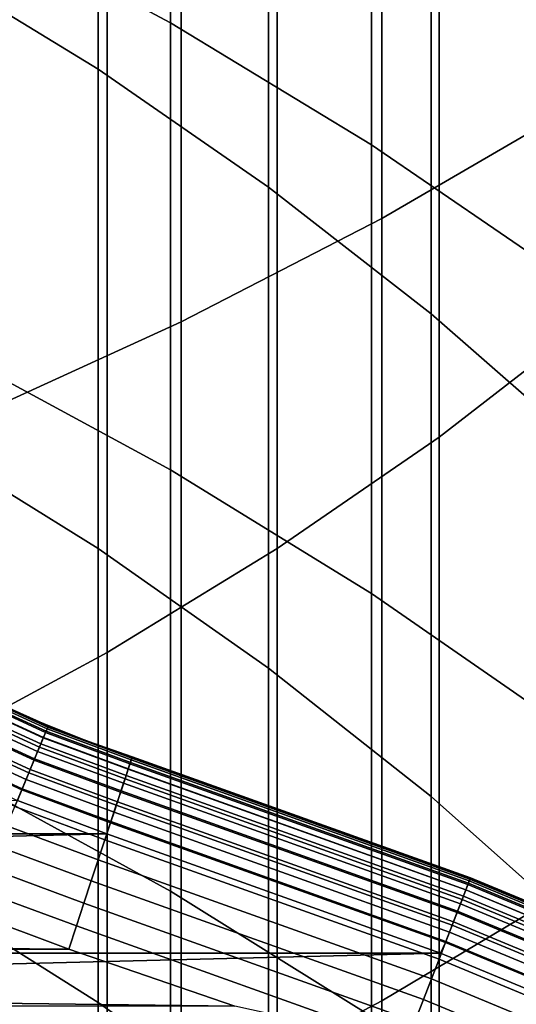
# Model space of a CAD drawing. Header units: metres. Extents: x -28 to 70, y -218 to 28.
# Tile 104 of 256: x 5.28 to 6.51, y -183.75 to -181.32. Entities that reach past the tile are written whole.
import ezdxf

# ---------------------------------------------------------------- set-up
doc = ezdxf.new("R2010")
doc.units = ezdxf.units.M
doc.layers.add('solid_10_261_432_XXX', color=7, linetype='CONTINUOUS')

msp = doc.modelspace()

# ---------------------------------------------------------------- linework, layer by layer
at = {"layer": 'solid_10_261_432_XXX'}
for points in [[(6.176596, -179.819534, 459.279053), (6.176596, -181.813889, 457.051788), (6.651737, -181.537262, 456.810852), (6.651737, -179.549637, 459.030609)], [(5.681269, -180.069016, 459.508728), (5.681269, -182.069611, 457.274475), (6.176596, -181.813889, 457.051788), (6.176596, -179.819534, 459.279053)], [(5.65451, -180.166321, 429.183838), (5.65451, -181.331299, 426.958435), (5.139678, -181.055878, 426.819061), (5.139678, -179.894852, 429.036926)], [(5.036238, -179.934921, 431.950439), (5.036238, -181.176208, 429.730377), (5.475811, -181.44548, 429.876099), (5.475811, -180.200073, 432.103546)], [(5.167373, -180.297256, 459.718842), (5.167373, -182.303558, 457.478241), (5.681269, -182.069611, 457.274475), (5.681269, -180.069016, 459.508728)], [(6.150862, -180.463226, 429.344513), (6.150862, -181.632507, 427.11087), (5.65451, -181.331299, 426.958435), (5.65451, -180.166321, 429.183838)], [(6.69661, -180.167831, 455.618225), (6.69661, -182.061188, 453.382751), (6.318093, -182.353806, 453.623718), (6.318093, -180.45369, 455.867188)], [(5.475811, -180.200073, 432.103546), (5.475811, -181.44548, 429.876099), (5.896819, -181.736801, 430.033752), (5.896819, -180.486938, 432.269165)], [(6.318093, -180.45369, 455.867188), (6.318093, -182.353806, 453.623718), (5.918155, -182.628906, 453.850311), (5.918155, -180.722458, 456.101257)], [(6.627111, -180.784576, 429.518433), (6.627111, -181.958542, 427.275848), (6.150862, -181.632507, 427.11087), (6.150862, -180.463226, 429.344513)], [(5.896819, -180.486938, 432.269165), (5.896819, -181.736801, 430.033752), (6.297833, -182.049179, 430.202789), (6.297833, -180.794525, 432.446747)], [(5.918155, -180.722458, 456.101257), (5.918155, -182.628906, 453.850311), (5.498151, -182.885574, 454.061676), (5.498151, -180.973206, 456.319641)], [(6.297833, -180.794525, 432.446747), (6.297833, -182.049179, 430.202789), (6.677495, -182.381546, 430.38266), (6.677495, -181.121826, 432.635712)], [(5.498151, -180.973206, 456.319641), (5.498151, -182.885574, 454.061676), (5.059506, -183.122955, 454.257172), (5.059506, -181.205093, 456.521576)], [(5.65451, -181.331299, 426.958435), (5.65451, -182.434509, 424.701782), (5.139678, -182.15535, 424.570038), (5.139678, -181.055878, 426.819061)], [(5.036238, -181.176208, 429.730377), (5.036238, -182.355865, 427.476929), (5.475811, -182.629044, 427.615173), (5.475811, -181.44548, 429.876099)], [(6.150862, -181.632507, 427.11087), (6.150862, -182.739807, 424.845856), (5.65451, -182.434509, 424.701782), (5.65451, -181.331299, 426.958435)], [(5.475811, -181.44548, 429.876099), (5.475811, -182.629044, 427.615173), (5.896819, -182.924591, 427.76474), (5.896819, -181.736801, 430.033752)], [(6.176596, -181.813889, 457.051788), (6.176596, -183.746124, 454.770416), (6.651737, -183.462952, 454.537201), (6.651737, -181.537262, 456.810852)], [(6.627111, -181.958542, 427.275848), (6.627111, -183.070267, 425.001801), (6.150862, -182.739807, 424.845856), (6.150862, -181.632507, 427.11087)], [(5.896819, -181.736801, 430.033752), (5.896819, -182.924591, 427.76474), (6.297833, -183.241516, 427.92511), (6.297833, -182.049179, 430.202789)], [(5.681269, -182.069611, 457.274475), (5.681269, -184.007874, 454.985962), (6.176596, -183.746124, 454.770416), (6.176596, -181.813889, 457.051788)], [(6.297833, -182.049179, 430.202789), (6.297833, -183.241516, 427.92511), (6.677495, -183.57872, 428.095764), (6.677495, -182.381546, 430.38266)], [(5.167373, -182.303558, 457.478241), (5.167373, -184.247345, 455.183197), (5.681269, -184.007874, 454.985962), (5.681269, -182.069611, 457.274475)], [(6.69661, -182.061188, 453.382751), (6.69661, -183.892227, 451.095947), (6.318093, -184.191376, 451.328766), (6.318093, -182.353806, 453.623718)], [(5.65451, -182.434509, 424.701782), (5.65451, -183.475113, 422.415588), (5.139678, -183.192444, 422.291595), (5.139678, -182.15535, 424.570038)], [(5.036238, -182.355865, 427.476929), (5.036238, -183.472977, 425.191833), (5.475811, -183.749863, 425.32251), (5.475811, -182.629044, 427.615173)], [(6.318093, -182.353806, 453.623718), (6.318093, -184.191376, 451.328766), (5.918155, -184.47261, 451.547668), (5.918155, -182.628906, 453.850311)], [(6.150862, -182.739807, 424.845856), (6.150862, -183.784271, 422.551178), (5.65451, -183.475113, 422.415588), (5.65451, -182.434509, 424.701782)], [(5.475811, -182.629044, 427.615173), (5.475811, -183.749863, 425.32251), (5.896819, -184.049423, 425.463867), (5.896819, -182.924591, 427.76474)], [(5.918155, -182.628906, 453.850311), (5.918155, -184.47261, 451.547668), (5.498151, -184.735016, 451.751923), (5.498151, -182.885574, 454.061676)], [(6.627111, -183.070267, 425.001801), (6.627111, -184.118896, 422.697968), (6.150862, -183.784271, 422.551178), (6.150862, -182.739807, 424.845856)], [(5.498151, -182.885574, 454.061676), (5.498151, -184.735016, 451.751923), (5.059506, -184.977676, 451.940796), (5.059506, -183.122955, 454.257172)], [(5.896819, -182.924591, 427.76474), (5.896819, -184.049423, 425.463867), (6.297833, -184.370636, 425.615448), (6.297833, -183.241516, 427.92511)], [(5.144151, -182.990631, 235.382904), (5.34625, -183.083099, 235.382904), (5.350055, -183.073914, 235.356125), (5.148623, -182.98175, 235.356125)], [(5.150596, -182.977814, 225.939728), (5.351734, -183.069855, 225.939728), (5.347568, -183.079926, 225.88028), (5.1457, -182.987564, 225.88028)], [(5.148623, -182.98175, 235.356125), (5.350055, -183.073914, 235.356125), (5.352363, -183.068329, 235.328201), (5.151335, -182.976349, 235.328201)], [(5.351734, -183.069855, 225.939728), (5.150596, -182.977814, 225.939728), (5.233026, -183.013687, 226), (5.340378, -183.061172, 226)], [(5.151335, -182.976349, 235.328201), (5.352363, -183.068329, 235.328201), (5.233026, -183.013687, 235.300003)], [(5.137617, -183.003632, 225.822586), (5.34069, -183.096542, 225.822586), (5.331201, -183.119476, 225.767471), (5.126466, -183.025803, 225.767471)], [(5.13033, -183.018127, 235.430862), (5.334488, -183.111526, 235.430862), (5.341025, -183.095734, 235.40799), (5.138011, -183.002853, 235.40799)], [(5.1457, -182.987564, 225.88028), (5.347568, -183.079926, 225.88028), (5.34069, -183.096542, 225.822586), (5.137617, -183.003632, 225.822586)], [(5.138011, -183.002853, 235.40799), (5.341025, -183.095734, 235.40799), (5.34625, -183.083099, 235.382904), (5.144151, -182.990631, 235.382904)], [(5.126466, -183.025803, 225.767471), (5.331201, -183.119476, 225.767471), (5.319239, -183.148392, 225.715775), (5.112409, -183.053757, 225.715775)], [(5.121261, -183.036163, 235.45108), (5.326772, -183.130188, 235.45108), (5.334488, -183.111526, 235.430862), (5.13033, -183.018127, 235.430862)], [(5.233026, -183.013687, 235.300003), (5.340378, -183.061172, 235.300003), (5.340378, -183.061172, 226), (5.233026, -183.013687, 226)], [(5.352363, -183.068329, 235.328201), (5.340378, -183.061172, 235.300003), (5.233026, -183.013687, 235.300003)], [(5.112409, -183.053757, 225.715775), (5.319239, -183.148392, 225.715775), (5.30498, -183.182861, 225.668213), (5.095652, -183.087082, 225.668213)], [(5.110992, -183.05658, 235.468201), (5.318033, -183.151306, 235.468201), (5.326772, -183.130188, 235.45108), (5.121261, -183.036163, 235.45108)], [(5.087709, -183.102875, 235.491898), (5.298221, -183.199203, 235.491898), (5.308451, -183.174469, 235.481903), (5.099731, -183.078964, 235.481903)], [(5.099731, -183.078964, 235.481903), (5.308451, -183.174469, 235.481903), (5.318033, -183.151306, 235.468201), (5.110992, -183.05658, 235.468201)], [(5.340378, -183.061172, 235.300003), (5.449505, -183.104416, 235.300003), (5.449505, -183.104416, 226), (5.340378, -183.061172, 226)], [(5.351734, -183.069855, 225.939728), (5.340378, -183.061172, 226), (5.449505, -183.104416, 226)], [(5.352363, -183.068329, 235.328201), (5.449505, -183.104416, 235.300003), (5.340378, -183.061172, 235.300003)], [(5.347568, -183.079926, 225.88028), (5.555735, -183.157028, 225.880936), (5.550123, -183.174042, 225.823212), (5.34069, -183.096542, 225.822586)], [(5.34625, -183.083099, 235.382904), (5.554605, -183.160446, 235.382904), (5.557724, -183.151001, 235.356125), (5.350055, -183.073914, 235.356125)], [(5.351734, -183.069855, 225.939728), (5.559124, -183.146744, 225.940384), (5.555735, -183.157028, 225.880936), (5.347568, -183.079926, 225.88028)], [(5.350055, -183.073914, 235.356125), (5.557724, -183.151001, 235.356125), (5.559615, -183.145264, 235.328201), (5.352363, -183.068329, 235.328201)], [(5.559124, -183.146744, 225.940384), (5.351734, -183.069855, 225.939728), (5.449505, -183.104416, 226), (5.560241, -183.143356, 226)], [(5.352363, -183.068329, 235.328201), (5.559615, -183.145264, 235.328201), (5.449505, -183.104416, 235.300003)], [(5.07517, -183.127823, 235.497971), (5.28755, -183.224991, 235.497971), (5.298221, -183.199203, 235.491898), (5.087709, -183.102875, 235.491898)], [(5.095652, -183.087082, 225.668213), (5.30498, -183.182861, 225.668213), (5.288631, -183.222382, 225.625504), (5.07644, -183.12529, 225.625504)], [(5.34069, -183.096542, 225.822586), (5.550123, -183.174042, 225.823212), (5.542371, -183.19754, 225.768066), (5.331201, -183.119476, 225.767471)], [(5.334488, -183.111526, 235.430862), (5.544968, -183.189667, 235.430862), (5.550324, -183.173431, 235.40799), (5.341025, -183.095734, 235.40799)], [(5.341025, -183.095734, 235.40799), (5.550324, -183.173431, 235.40799), (5.554605, -183.160446, 235.382904), (5.34625, -183.083099, 235.382904)], [(5.449505, -183.104416, 235.300003), (5.560241, -183.143356, 235.300003), (5.560241, -183.143356, 226), (5.449505, -183.104416, 226)], [(5.559615, -183.145264, 235.328201), (5.560241, -183.143356, 235.300003), (5.449505, -183.104416, 235.300003)], [(5.07644, -183.12529, 225.625504), (5.288631, -183.222382, 225.625504), (5.270432, -183.266357, 225.588272), (5.055053, -183.167816, 225.588272)], [(5.07517, -183.127823, 235.497971), (5.063061, -183.15358, 235.5), (5.277321, -183.251556, 235.5), (5.28755, -183.224991, 235.497971)], [(5.331201, -183.119476, 225.767471), (5.542371, -183.19754, 225.768066), (5.532591, -183.227188, 225.716309), (5.319239, -183.148392, 225.715775)], [(5.326772, -183.130188, 235.45108), (5.538645, -183.208832, 235.45108), (5.544968, -183.189667, 235.430862), (5.334488, -183.111526, 235.430862)], [(5.319239, -183.148392, 225.715775), (5.532591, -183.227188, 225.716309), (5.520926, -183.262558, 225.668716), (5.30498, -183.182861, 225.668213)], [(5.308451, -183.174469, 235.481903), (5.523633, -183.254349, 235.481903), (5.531485, -183.230545, 235.468201), (5.318033, -183.151306, 235.468201)], [(5.318033, -183.151306, 235.468201), (5.531485, -183.230545, 235.468201), (5.538645, -183.208832, 235.45108), (5.326772, -183.130188, 235.45108)], [(5.554605, -183.160446, 235.382904), (6.388698, -183.458878, 235.382904), (6.392284, -183.4496, 235.356125), (5.557724, -183.151001, 235.356125)], [(5.559124, -183.146744, 225.940384), (6.393895, -183.445419, 225.940384), (6.389997, -183.455521, 225.880936), (5.555735, -183.157028, 225.880936)], [(5.557724, -183.151001, 235.356125), (6.392284, -183.4496, 235.356125), (6.394459, -183.443954, 235.328217), (5.559615, -183.145264, 235.328201)], [(6.393895, -183.445419, 225.940384), (5.559124, -183.146744, 225.940384), (5.560241, -183.143356, 226), (6.39518, -183.442093, 226)], [(5.559615, -183.145264, 235.328201), (6.394459, -183.443954, 235.328217), (6.39518, -183.442093, 235.300003), (5.560241, -183.143356, 235.300003)], [(5.560241, -183.143356, 235.300003), (6.39518, -183.442093, 235.300003), (6.39518, -183.442093, 226), (5.560241, -183.143356, 226)], [(5.298221, -183.199203, 235.491898), (5.51525, -183.279755, 235.491898), (5.523633, -183.254349, 235.481903), (5.308451, -183.174469, 235.481903)], [(5.550123, -183.174042, 225.823212), (6.383543, -183.472229, 225.823212), (6.374626, -183.495316, 225.768066), (5.542371, -183.19754, 225.768066)], [(5.544968, -183.189667, 235.430862), (6.377613, -183.487579, 235.430862), (6.383774, -183.471634, 235.40799), (5.550324, -183.173431, 235.40799)], [(5.555735, -183.157028, 225.880936), (6.389997, -183.455521, 225.880936), (6.383543, -183.472229, 225.823212), (5.550123, -183.174042, 225.823212)], [(5.550324, -183.173431, 235.40799), (6.383774, -183.471634, 235.40799), (6.388698, -183.458878, 235.382904), (5.554605, -183.160446, 235.382904)], [(5.65451, -183.475113, 422.415588), (5.65451, -184.452347, 420.101562), (5.139678, -184.166351, 419.985413), (5.139678, -183.192444, 422.291595)], [(5.28755, -183.224991, 235.497971), (5.506506, -183.306259, 235.497971), (5.51525, -183.279755, 235.491898), (5.298221, -183.199203, 235.491898)], [(5.30498, -183.182861, 225.668213), (5.520926, -183.262558, 225.668716), (5.507548, -183.303116, 225.625946), (5.288631, -183.222382, 225.625504)], [(5.542371, -183.19754, 225.768066), (6.374626, -183.495316, 225.768066), (6.363378, -183.524429, 225.716309), (5.532591, -183.227188, 225.716309)], [(5.538645, -183.208832, 235.45108), (6.37034, -183.506409, 235.45108), (6.377613, -183.487579, 235.430862), (5.544968, -183.189667, 235.430862)], [(5.288631, -183.222382, 225.625504), (5.507548, -183.303116, 225.625946), (5.492651, -183.348267, 225.588638), (5.270432, -183.266357, 225.588272)], [(5.506506, -183.306259, 235.497971), (5.28755, -183.224991, 235.497971), (5.277321, -183.251556, 235.5), (5.497591, -183.333298, 235.5)], [(5.531485, -183.230545, 235.468201), (6.362104, -183.527725, 235.468201), (6.37034, -183.506409, 235.45108), (5.538645, -183.208832, 235.45108)], [(5.532591, -183.227188, 225.716309), (6.363378, -183.524429, 225.716309), (6.349962, -183.559174, 225.668716), (5.520926, -183.262558, 225.668716)], [(5.523633, -183.254349, 235.481903), (6.353074, -183.551117, 235.481903), (6.362104, -183.527725, 235.468201), (5.531485, -183.230545, 235.468201)], [(6.297833, -183.241516, 427.92511), (6.297833, -184.370636, 425.615448), (6.677495, -184.712418, 425.776764), (6.677495, -183.57872, 428.095764)], [(-5.497591, -183.333298, 235.5), (5.497591, -183.333298, 235.5), (5.277321, -183.251556, 235.5)], [(5.270432, -183.266357, 225.588272), (5.492651, -183.348267, 225.588638), (5.476453, -183.397385, 225.557358), (5.250648, -183.314178, 225.557053)], [(5.520926, -183.262558, 225.668716), (6.349962, -183.559174, 225.668716), (6.334574, -183.599014, 225.625946), (5.507548, -183.303116, 225.625946)], [(5.51525, -183.279755, 235.491898), (6.343431, -183.57608, 235.491898), (6.353074, -183.551117, 235.481903), (5.523633, -183.254349, 235.481903)], [(5.506506, -183.306259, 235.497971), (6.333375, -183.602112, 235.497971), (6.343431, -183.57608, 235.491898), (5.51525, -183.279755, 235.491898)], [(5.250648, -183.314178, 225.557053), (5.476453, -183.397385, 225.557358), (5.45919, -183.449707, 225.532532), (5.229569, -183.365143, 225.532303)], [(5.507548, -183.303116, 225.625946), (6.334574, -183.599014, 225.625946), (6.31744, -183.643372, 225.588638), (5.492651, -183.348267, 225.588638)], [(6.333375, -183.602112, 235.497971), (5.506506, -183.306259, 235.497971), (5.497591, -183.333298, 235.5), (6.321019, -183.627853, 235.5)], [(-6.320981, -183.627838, 235.5), (6.321019, -183.627853, 235.5), (5.497591, -183.333298, 235.5)], [(-5.497591, -183.333298, 235.5), (-6.320981, -183.627838, 235.5), (5.497591, -183.333298, 235.5)], [(5.229569, -183.365143, 225.532303), (5.45919, -183.449707, 225.532532), (5.441116, -183.504501, 225.514542), (5.207502, -183.418472, 225.514389)], [(5.492651, -183.348267, 225.588638), (6.31744, -183.643372, 225.588638), (6.29881, -183.691605, 225.557358), (5.476453, -183.397385, 225.557358)], [(5.207502, -183.418472, 225.514389), (5.441116, -183.504501, 225.514542), (5.422494, -183.560959, 225.503647), (5.18477, -183.473419, 225.503571)], [(5.476453, -183.397385, 225.557358), (6.29881, -183.691605, 225.557358), (6.278955, -183.743011, 225.532532), (5.45919, -183.449707, 225.532532)], [(6.393895, -183.445419, 225.940384), (7.212708, -183.785416, 225.940384), (7.20831, -183.795303, 225.880936), (6.389997, -183.455521, 225.880936)], [(6.392284, -183.4496, 235.356125), (7.21089, -183.789505, 235.356125), (7.213344, -183.783981, 235.328217), (6.394459, -183.443954, 235.328217)], [(7.212708, -183.785416, 225.940384), (6.393895, -183.445419, 225.940384), (6.39518, -183.442093, 226), (7.214156, -183.78215, 226)], [(6.394459, -183.443954, 235.328217), (7.213344, -183.783981, 235.328217), (7.214156, -183.78215, 235.300003), (6.39518, -183.442093, 235.300003)], [(6.39518, -183.442093, 235.300003), (7.214156, -183.78215, 235.300003), (7.214156, -183.78215, 226), (6.39518, -183.442093, 226)], [(5.45919, -183.449707, 225.532532), (6.278955, -183.743011, 225.532532), (6.258167, -183.796844, 225.514542), (5.441116, -183.504501, 225.514542)], [(6.176596, -183.746124, 454.770416), (6.176596, -185.614761, 452.436646), (6.651737, -185.325272, 452.211334), (6.651737, -183.462952, 454.537201)], [(6.389997, -183.455521, 225.880936), (7.20831, -183.795303, 225.880936), (7.201029, -183.811661, 225.823212), (6.383543, -183.472229, 225.823212)], [(6.383774, -183.471634, 235.40799), (7.20129, -183.811081, 235.40799), (7.206844, -183.798599, 235.382904), (6.388698, -183.458878, 235.382904)], [(6.388698, -183.458878, 235.382904), (7.206844, -183.798599, 235.382904), (7.21089, -183.789505, 235.356125), (6.392284, -183.4496, 235.356125)], [(5.036238, -183.472977, 425.191833), (5.036238, -184.526688, 422.876831), (5.475811, -184.807083, 422.999847), (5.475811, -183.749863, 425.32251)], [(5.18477, -183.473419, 225.503571), (5.422494, -183.560959, 225.503647), (5.403615, -183.618195, 225.5), (5.163129, -183.528976, 225.5)], [(6.150862, -183.784271, 422.551178), (6.150862, -184.765121, 420.228607), (5.65451, -184.452347, 420.101562), (5.65451, -183.475113, 422.415588)], [(6.37034, -183.506409, 235.45108), (7.186135, -183.845154, 235.45108), (7.194339, -183.826706, 235.430862), (6.377613, -183.487579, 235.430862)], [(6.383543, -183.472229, 225.823212), (7.201029, -183.811661, 225.823212), (7.190971, -183.834274, 225.768066), (6.374626, -183.495316, 225.768066)], [(6.377613, -183.487579, 235.430862), (7.194339, -183.826706, 235.430862), (7.20129, -183.811081, 235.40799), (6.383774, -183.471634, 235.40799)], [(5.441116, -183.504501, 225.514542), (6.258167, -183.796844, 225.514542), (6.236748, -183.852295, 225.503647), (5.422494, -183.560959, 225.503647)], [(6.362104, -183.527725, 235.468201), (7.176845, -183.866043, 235.468201), (7.186135, -183.845154, 235.45108), (6.37034, -183.506409, 235.45108)], [(6.374626, -183.495316, 225.768066), (7.190971, -183.834274, 225.768066), (7.178282, -183.862808, 225.716309), (6.363378, -183.524429, 225.716309)], [(5.403615, -183.618195, 225.5), (-5.403615, -183.618195, 225.5), (-5.163109, -183.528961, 225.5)], [(5.163129, -183.528976, 225.5), (5.403615, -183.618195, 225.5), (-5.163109, -183.528961, 225.5)], [(6.363378, -183.524429, 225.716309), (7.178282, -183.862808, 225.716309), (7.163148, -183.89682, 225.668716), (6.349962, -183.559174, 225.668716)], [(6.353074, -183.551117, 235.481903), (7.166657, -183.888931, 235.481903), (7.176845, -183.866043, 235.468201), (6.362104, -183.527725, 235.468201)], [(5.422494, -183.560959, 225.503647), (6.236748, -183.852295, 225.503647), (5.813607, -183.759171, 225.5), (5.403615, -183.618195, 225.5)], [(6.349962, -183.559174, 225.668716), (7.163148, -183.89682, 225.668716), (7.14579, -183.935852, 225.625946), (6.334574, -183.599014, 225.625946)], [(6.343431, -183.57608, 235.491898), (7.155781, -183.913391, 235.491898), (7.166657, -183.888931, 235.481903), (6.353074, -183.551117, 235.481903)], [(6.333375, -183.602112, 235.497971), (7.144437, -183.938889, 235.497971), (7.155781, -183.913391, 235.491898), (6.343431, -183.57608, 235.491898)], [(6.334574, -183.599014, 225.625946), (7.14579, -183.935852, 225.625946), (7.126462, -183.979294, 225.588638), (6.31744, -183.643372, 225.588638)], [(7.144437, -183.938889, 235.497971), (6.333375, -183.602112, 235.497971), (6.321019, -183.627853, 235.5), (7.13015, -183.963684, 235.5)], [(-6.320981, -183.627838, 235.5), (-7.130092, -183.963654, 235.5), (6.321019, -183.627853, 235.5)], [(-7.130092, -183.963654, 235.5), (7.13015, -183.963684, 235.5), (6.321019, -183.627853, 235.5)], [(5.813607, -183.759171, 225.5), (-5.813626, -183.759171, 225.5), (-5.403615, -183.618195, 225.5)], [(5.403615, -183.618195, 225.5), (5.813607, -183.759171, 225.5), (-5.403615, -183.618195, 225.5)], [(6.31744, -183.643372, 225.588638), (7.126462, -183.979294, 225.588638), (7.105445, -184.02655, 225.557358), (6.29881, -183.691605, 225.557358)], [(6.29881, -183.691605, 225.557358), (7.105445, -184.02655, 225.557358), (7.083048, -184.076889, 225.532532), (6.278955, -183.743011, 225.532532)], [(5.475811, -183.749863, 425.32251), (5.475811, -184.807083, 422.999847), (5.896819, -185.110428, 423.132904), (5.896819, -184.049423, 425.463867)], [(5.681269, -184.007874, 454.985962), (5.681269, -185.882355, 452.644928), (6.176596, -185.614761, 452.436646), (6.176596, -183.746124, 454.770416)], [(6.278955, -183.743011, 225.532532), (7.083048, -184.076889, 225.532532), (7.059597, -184.129608, 225.514542), (6.258167, -183.796844, 225.514542)]]:
    msp.add_3dface(points, dxfattribs=at)

doc.saveas('drawing.dxf')
